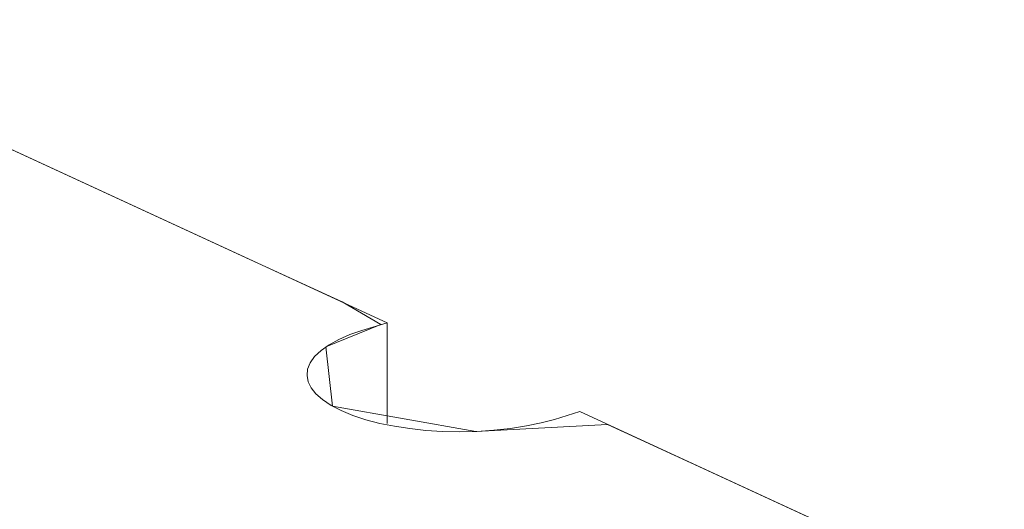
# Model space of a CAD drawing. Header units: inches. Extents: x -36 to 647, y 177 to 609.
# Tile 137 of 256: x 346 to 361, y 243 to 250. Entities that reach past the tile are written whole.
import ezdxf

# ---------------------------------------------------------------- set-up
doc = ezdxf.new("R2010")
doc.units = ezdxf.units.IN
doc.header["$MEASUREMENT"] = 0
doc.layers.add('1', color=7, linetype='Continuous')

# ---------------------------------------------------------------- blocks, each defined once
blk = doc.blocks.new('block 3933')
at = {"layer": '1', "color": 155, "lineweight": 18, "true_color": 0x4c7299}
blk.add_lwpolyline([(354.644, 244.471), (411.483, 218.251)], dxfattribs=at)
blk = doc.blocks.new('block 3935')
at = {"layer": '1', "color": 155, "lineweight": 18, "true_color": 0x4c7299}
blk.add_lwpolyline([(283.072, 277.486), (351.804, 245.781)], dxfattribs=at)
blk = doc.blocks.new('block 5238')
at = {"layer": '1', "color": 155, "lineweight": 18, "true_color": 0x4c7299}
blk.add_lwpolyline([(351.804, 244.298), (351.804, 245.781)], dxfattribs=at)
blk = doc.blocks.new('block 5904')
at = {"layer": '1', "color": 18, "lineweight": 13, "true_color": 0x4c0000}
blk.add_lwpolyline([(354.644, 244.471), (437.69, 206.162)], dxfattribs=at)
blk = doc.blocks.new('block 5905')
at = {"layer": '1', "color": 18, "lineweight": 13, "true_color": 0x4c0000}
blk.add_lwpolyline([(354.644, 244.471), (437.69, 206.162)], dxfattribs=at)
blk = doc.blocks.new('block 6051')
at = {"layer": '1', "color": 18, "lineweight": 13, "true_color": 0x4c0000}
blk.add_lwpolyline([(283.072, 277.486), (351.804, 245.781)], dxfattribs=at)
blk = doc.blocks.new('block 6054')
at = {"layer": '1', "color": 18, "lineweight": 13, "true_color": 0x4c0000}
blk.add_lwpolyline([(283.072, 277.486), (351.804, 245.781)], dxfattribs=at)
blk = doc.blocks.new('block 9138')
at = {"layer": '1', "color": 18, "lineweight": 13, "true_color": 0x4c0000}
blk.add_lwpolyline([(351.804, 245.781), (351.433, 245.667), (351.255, 245.605), (351.092, 245.535), (350.95, 245.457), (350.83, 245.372), (350.736, 245.282), (350.67, 245.19), (350.633, 245.096), (350.624, 245.002), (350.642, 244.911), (350.686, 244.822), (350.756, 244.733), (350.854, 244.647), (350.979, 244.563), (351.129, 244.486), (351.301, 244.415), (351.493, 244.352), (351.699, 244.298), (351.916, 244.254), (352.139, 244.22), (352.374, 244.195), (352.62, 244.179), (352.872, 244.174), (353.127, 244.179), (353.38, 244.196), (353.625, 244.222), (353.858, 244.259), (354.075, 244.304), (354.273, 244.357), (354.644, 244.471)], dxfattribs=at)
blk = doc.blocks.new('block 9152')
at = {"layer": '1', "color": 155, "lineweight": 18, "true_color": 0x4c7299}
blk.add_lwpolyline([(351.804, 245.781), (351.433, 245.667), (351.255, 245.605), (351.092, 245.535), (350.95, 245.457), (350.83, 245.372), (350.736, 245.282), (350.67, 245.19), (350.633, 245.096), (350.624, 245.002), (350.642, 244.911), (350.686, 244.822), (350.756, 244.733), (350.854, 244.647), (350.979, 244.563), (351.129, 244.486), (351.301, 244.415), (351.493, 244.352), (351.699, 244.298), (351.916, 244.254), (352.139, 244.22), (352.374, 244.195), (352.62, 244.179), (352.872, 244.174), (353.127, 244.179), (353.38, 244.196), (353.625, 244.222), (353.858, 244.259), (354.075, 244.304), (354.273, 244.357), (354.644, 244.471)], dxfattribs=at)
blk = doc.blocks.new('block 9164')
at = {"layer": '1', "color": 18, "lineweight": 13, "true_color": 0x4c0000}
blk.add_lwpolyline([(287.688, 275.357), (311.298, 264.466), (334.909, 253.574), (346.714, 248.129), (349.665, 246.767), (351.141, 246.087), (351.711, 245.753), (350.901, 245.425), (351.001, 244.551), (353.111, 244.179), (355.053, 244.282), (356.529, 243.601), (403.75, 221.818)], dxfattribs=at)
blk = doc.blocks.new('block 9548')
at = {"layer": '1', "color": 18, "lineweight": 13, "true_color": 0x4c0000}
blk.add_lwpolyline([(287.688, 275.357), (311.298, 264.466), (334.909, 253.574), (346.714, 248.129), (349.665, 246.767), (351.141, 246.087), (351.711, 245.753), (350.901, 245.425), (351.001, 244.551), (353.111, 244.179), (355.053, 244.282), (356.529, 243.601), (403.75, 221.818)], dxfattribs=at)
blk = doc.blocks.new('block 9830')
at = {"layer": '1', "color": 18, "lineweight": 13, "true_color": 0x4c0000}
blk.add_lwpolyline([(351.804, 245.781), (351.433, 245.667), (351.255, 245.605), (351.092, 245.535), (350.95, 245.457), (350.83, 245.372), (350.736, 245.282), (350.67, 245.19), (350.633, 245.096), (350.624, 245.002), (350.642, 244.911), (350.686, 244.822), (350.756, 244.733), (350.854, 244.647), (350.979, 244.563), (351.129, 244.486), (351.301, 244.415), (351.493, 244.352), (351.699, 244.298), (351.916, 244.254), (352.139, 244.22), (352.374, 244.195), (352.62, 244.179), (352.872, 244.174), (353.127, 244.179), (353.38, 244.196), (353.625, 244.222), (353.858, 244.259), (354.075, 244.304), (354.273, 244.357), (354.644, 244.471)], dxfattribs=at)

msp = doc.modelspace()

# ---------------------------------------------------------------- block references
at = {"layer": '1'}
for name in ['block 9164', 'block 9548', 'block 3935', 'block 6051', 'block 6054', 'block 9138', 'block 9152', 'block 9830', 'block 5238', 'block 3933', 'block 5904', 'block 5905']:
    msp.add_blockref(name, (0, 0), dxfattribs=at)

doc.saveas('drawing.dxf')
